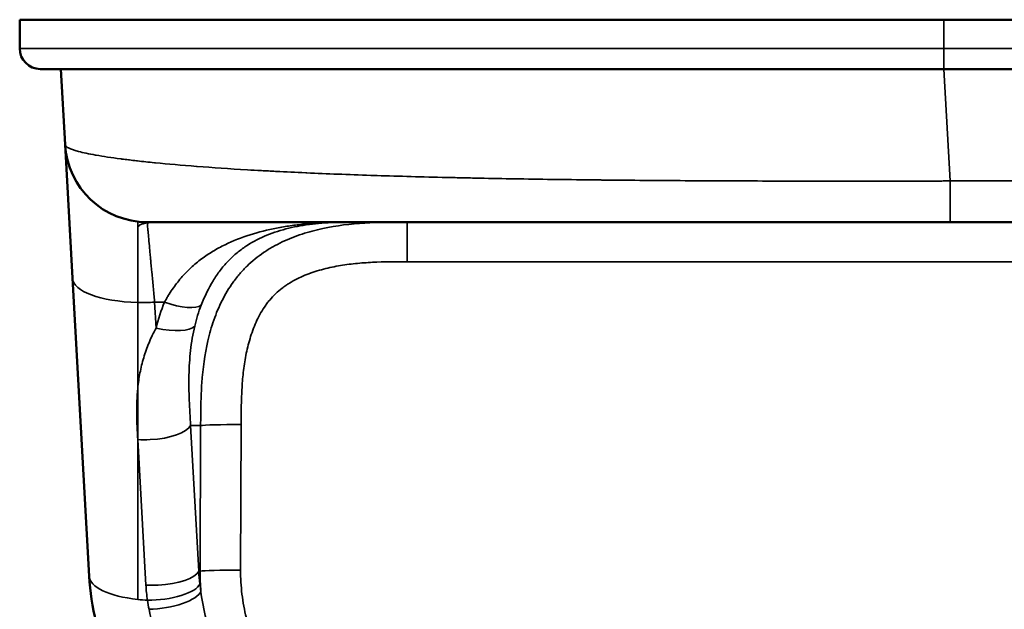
# Model space of a CAD drawing. Header units: millimetres. Extents: x -1904 to -581, y -1544 to 806.
# Tile 29 of 33: x -1904 to -1664, y 662 to 806. Entities that reach past the tile are written whole.
import ezdxf

# ---------------------------------------------------------------- set-up
doc = ezdxf.new("R2010")
doc.units = ezdxf.units.MM
doc.layers.add('Visible (ANSI)', color=7, linetype='Continuous', lineweight=50)
doc.layers.add('Visible Narrow (ANSI)', color=7, linetype='Continuous', lineweight=35)

msp = doc.modelspace()

# ---------------------------------------------------------------- linework, layer by layer
at = {"layer": 'Visible (ANSI)'}
for p, q in [((-1903.626, 805.8), (-1903.626, 798.8)), ((-1903.626, 805.8), (-1678.877, 805.8)), ((-1678.877, 805.8), (-1628.375, 805.8)), ((-1678.877, 793.8), (-1898.626, 793.8)), ((-1892.599, 775.448), (-1893.626, 793.8)), ((-1628.375, 793.8), (-1678.877, 793.8)), ((-1890.781, 742.958), (-1892.599, 775.448)), ((-1677.353, 756.565), (-1872.63, 756.565)), ((-1629.898, 756.565), (-1677.353, 756.565)), ((-1886.724, 670.448), (-1890.781, 742.958))]:
    msp.add_line(p, q, dxfattribs=at)
for centre, radius, start in [((-1898.626, 798.8), 5, 180), ((-1872.63, 776.565), 20, 183.20242)]:
    msp.add_arc(centre, radius, start, 270, dxfattribs=at)
msp.add_open_spline([(-1826.818, 613.8), (-1830.605, 613.8), (-1834.392, 614.16), (-1841.831, 615.586), (-1845.483, 616.652), (-1852.521, 619.452), (-1855.907, 621.187), (-1862.291, 625.262), (-1865.29, 627.603), (-1870.794, 632.807), (-1873.298, 635.67), (-1877.724, 641.817), (-1879.645, 645.101), (-1882.834, 651.971), (-1884.103, 655.558), (-1885.942, 662.906), (-1886.512, 666.667), (-1886.724, 670.448)], degree=3, knots=[0, 0, 0, 0, 0.1893629, 0.1893629, 0.3787259, 0.3787259, 0.5680888, 0.5680888, 0.7574518, 0.7574518, 0.9468147, 0.9468147, 1.1361777, 1.1361777, 1.3255406, 1.3255406, 1.5149036, 1.5149036, 1.5149036, 1.5149036], dxfattribs=at)
at = {"layer": 'Visible Narrow (ANSI)'}
for p, q in [((-1678.877, 805.8), (-1678.877, 798.8)), ((-1903.626, 798.8), (-1678.877, 798.8)), ((-1678.877, 798.8), (-1628.375, 798.8)), ((-1678.877, 793.8), (-1678.877, 798.8)), ((-1678.877, 793.8), (-1677.353, 766.565)), ((-1823.003, 768.102), (-1823.003, 768.102)), ((-1677.353, 766.565), (-1677.353, 756.565)), ((-1677.353, 766.565), (-1629.898, 766.565)), ((-1872.63, 756.565), (-1872.61, 756.345)), ((-1835.34, 755.971), (-1835.34, 755.971)), ((-1809.403, 746.914), (-1809.403, 756.565)), ((-1497.849, 746.914), (-1809.403, 746.914)), ((-1874.917, 737.019), (-1874.917, 716.097)), ((-1870.812, 737.071), (-1870.46, 730.775)), ((-1868.413, 737.071), (-1870.812, 737.071)), ((-1874.917, 703.666), (-1874.917, 716.097)), ((-1862.082, 707.056), (-1860.101, 671.657)), ((-1859.622, 707.056), (-1862.082, 707.056)), ((-1859.757, 671.654), (-1859.622, 707.056)), ((-1849.774, 707.307), (-1849.909, 671.905)), ((-1874.917, 703.666), (-1874.917, 664.772)), ((-1872.937, 668.267), (-1874.917, 703.666)), ((-1859.757, 671.654), (-1860.101, 671.657))]:
    msp.add_line(p, q, dxfattribs=at)
for centre, major_axis, ratio, start_param, end_param in [((-1870.812, 744.075), (-19.969, -1.117), 0.3497274, 0, 1.3442275), ((-1870.812, 744.075), (-19.969, -1.117), 0.3497274, 1.3442275, 1.5512312), ((-1779.508, 652.505), (77.793, -99.72), 0.5079528, 3.426915, 3.5172359), ((-1868.413, 740.573), (9.27, -3.752), 0.3274656, 4.8441574, 6.1156541), ((-1870.46, 734.277), (9.694, -2.456), 0.3407453, 4.7984992, 6.1060545), ((-1871.929, 707.154), (9.984, 0.559), 0.3497274, 4.6928239, 6.0967543), ((-1849.774, 706.958), (-10, 0.038), 0.0348992, 4.7125223, 6.1085449), ((-1871.929, 707.154), (9.984, 0.559), 0.3497274, 4.3889845, 4.6928239), ((-1866.755, 671.566), (-19.969, -1.117), 0.3497274, 0, 1.1302503), ((-1869.949, 671.756), (9.984, 0.559), 0.3497274, 4.6928239, 6.0967543), ((-1797.271, 673.919), (-58.089, -24.438), 0.9423336, 5.9010792, 5.983348), ((-1849.909, 671.556), (-10, 0.038), 0.0348992, 4.7125223, 6.1085449), ((-1869.949, 671.756), (9.984, 0.559), 0.3497274, 4.3889844, 4.6928239), ((-1869.648, 668.072), (9.942, 1.072), 0.3345267, 4.3813446, 6.0978649), ((-1869.389, 665.989), (9.903, 1.391), 0.3381595, 4.3794797, 6.0976075), ((-1866.755, 671.566), (19.969, 1.117), 0.3497274, 4.2718429, 4.3989877)]:
    msp.add_ellipse(centre, major_axis=major_axis, ratio=ratio, start_param=start_param, end_param=end_param, dxfattribs=at)
for points, knots in [([(-1892.599, 775.448), (-1892.599, 775.443), (-1892.598, 775.439), (-1892.598, 775.435), (-1892.592, 775.371), (-1892.573, 775.307), (-1892.538, 775.243), (-1892.501, 775.174), (-1892.448, 775.105), (-1892.378, 775.035), (-1892.243, 774.901), (-1892.045, 774.765), (-1891.783, 774.627), (-1891.774, 774.622), (-1891.765, 774.618), (-1891.756, 774.613), (-1891.219, 774.336), (-1890.423, 774.053), (-1889.351, 773.765), (-1889.32, 773.757), (-1889.29, 773.749), (-1889.26, 773.74), (-1888.177, 773.453), (-1886.82, 773.161), (-1885.165, 772.865), (-1885.11, 772.856), (-1885.055, 772.846), (-1885, 772.836), (-1883.324, 772.54), (-1881.35, 772.239), (-1879.045, 771.938), (-1878.971, 771.928), (-1878.897, 771.919), (-1878.822, 771.909), (-1878.294, 771.84), (-1877.749, 771.772), (-1877.187, 771.703), (-1877.11, 771.694), (-1877.032, 771.685), (-1876.954, 771.675), (-1876.384, 771.606), (-1875.797, 771.537), (-1875.196, 771.469), (-1875.117, 771.46), (-1875.039, 771.451), (-1874.96, 771.442), (-1873.659, 771.295), (-1872.285, 771.15), (-1870.839, 771.006), (-1870.763, 770.998), (-1870.687, 770.991), (-1870.61, 770.983), (-1867.592, 770.685), (-1864.259, 770.393), (-1860.601, 770.112), (-1860.55, 770.108), (-1860.498, 770.104), (-1860.447, 770.1), (-1856.728, 769.815), (-1852.674, 769.541), (-1848.265, 769.281), (-1848.262, 769.281), (-1848.259, 769.281), (-1848.256, 769.28), (-1847.157, 769.216), (-1846.036, 769.151), (-1844.892, 769.088), (-1844.871, 769.087), (-1844.849, 769.086), (-1844.828, 769.085), (-1843.702, 769.023), (-1842.552, 768.961), (-1841.389, 768.901), (-1841.348, 768.899), (-1841.308, 768.897), (-1841.267, 768.895), (-1838.935, 768.775), (-1836.537, 768.66), (-1834.076, 768.55), (-1833.994, 768.546), (-1833.911, 768.543), (-1833.828, 768.539), (-1828.894, 768.319), (-1823.705, 768.119), (-1818.266, 767.937), (-1818.092, 767.932), (-1817.918, 767.926), (-1817.743, 767.92), (-1812.371, 767.743), (-1806.756, 767.585), (-1800.899, 767.445), (-1800.634, 767.438), (-1800.369, 767.432), (-1800.103, 767.426), (-1798.851, 767.396), (-1797.588, 767.367), (-1796.314, 767.339), (-1796.028, 767.333), (-1795.742, 767.327), (-1795.455, 767.321), (-1794.192, 767.294), (-1792.916, 767.267), (-1791.633, 767.241), (-1791.327, 767.235), (-1791.02, 767.229), (-1790.714, 767.223), (-1787.862, 767.167), (-1784.981, 767.116), (-1782.072, 767.068), (-1781.736, 767.062), (-1781.401, 767.057), (-1781.065, 767.051), (-1774.941, 766.953), (-1768.692, 766.871), (-1762.325, 766.804), (-1761.958, 766.8), (-1761.592, 766.796), (-1761.224, 766.793), (-1754.861, 766.727), (-1748.38, 766.676), (-1741.786, 766.637), (-1741.429, 766.635), (-1741.071, 766.632), (-1740.713, 766.63), (-1739.324, 766.622), (-1737.931, 766.615), (-1736.532, 766.608), (-1736.183, 766.606), (-1735.835, 766.605), (-1735.486, 766.603), (-1734.072, 766.596), (-1732.654, 766.59), (-1731.235, 766.584), (-1730.899, 766.583), (-1730.563, 766.581), (-1730.228, 766.58), (-1727.022, 766.568), (-1723.805, 766.558), (-1720.58, 766.55), (-1720.284, 766.549), (-1719.989, 766.549), (-1719.693, 766.548), (-1712.859, 766.533), (-1705.984, 766.528), (-1699.069, 766.531), (-1698.9, 766.531), (-1698.731, 766.531), (-1698.562, 766.531), (-1695.123, 766.533), (-1691.673, 766.536), (-1688.222, 766.542), (-1686.411, 766.545), (-1684.6, 766.548), (-1682.789, 766.552), (-1681.883, 766.554), (-1680.977, 766.556), (-1680.071, 766.558), (-1679.618, 766.559), (-1679.165, 766.56), (-1678.712, 766.561), (-1678.486, 766.562), (-1678.259, 766.563), (-1678.033, 766.563), (-1677.919, 766.563), (-1677.806, 766.564), (-1677.693, 766.564), (-1677.579, 766.564), (-1677.464, 766.565), (-1677.353, 766.565)], [-0.00000006, -0.00000006, -0.00000006, -0.00000006, 0.00033388, 0.00033388, 0.00033388, 0.00534291, 0.00534291, 0.00534291, 0.01068588, 0.01068588, 0.01068588, 0.02101732, 0.02101732, 0.02101732, 0.02137181, 0.02137181, 0.02137181, 0.0421605, 0.0421605, 0.0421605, 0.04274368, 0.04274368, 0.04274368, 0.06343009, 0.06343009, 0.06343009, 0.06411555, 0.06411555, 0.06411555, 0.08482046, 0.08482046, 0.08482046, 0.08548742, 0.08548742, 0.08548742, 0.09018553, 0.09018553, 0.09018553, 0.09083039, 0.09083039, 0.09083039, 0.09555761, 0.09555761, 0.09555761, 0.09617336, 0.09617336, 0.09617336, 0.10632471, 0.10632471, 0.10632471, 0.10685929, 0.10685929, 0.10685929, 0.12793565, 0.12793565, 0.12793565, 0.12823116, 0.12823116, 0.12823116, 0.14960303, 0.14960303, 0.14960303, 0.14961769, 0.14961769, 0.14961769, 0.154946, 0.154946, 0.154946, 0.15504453, 0.15504453, 0.15504453, 0.16028897, 0.16028897, 0.16028897, 0.16047253, 0.16047253, 0.16047253, 0.1709749, 0.1709749, 0.1709749, 0.17132826, 0.17132826, 0.17132826, 0.19234677, 0.19234677, 0.19234677, 0.19301964, 0.19301964, 0.19301964, 0.21371864, 0.21371864, 0.21371864, 0.21465444, 0.21465444, 0.21465444, 0.21906161, 0.21906161, 0.21906161, 0.22005116, 0.22005116, 0.22005116, 0.22440458, 0.22440458, 0.22440458, 0.22544206, 0.22544206, 0.22544206, 0.23509051, 0.23509051, 0.23509051, 0.23620237, 0.23620237, 0.23620237, 0.25646238, 0.25646238, 0.25646238, 0.25762817, 0.25762817, 0.25762817, 0.27783425, 0.27783425, 0.27783425, 0.2789289, 0.2789289, 0.2789289, 0.28317722, 0.28317722, 0.28317722, 0.28423515, 0.28423515, 0.28423515, 0.28852019, 0.28852019, 0.28852019, 0.28953299, 0.28953299, 0.28953299, 0.29920612, 0.29920612, 0.29920612, 0.30009288, 0.30009288, 0.30009288, 0.32057799, 0.32057799, 0.32057799, 0.32107832, 0.32107832, 0.32107832, 0.33126393, 0.33126393, 0.33126393, 0.3366069, 0.3366069, 0.3366069, 0.33927838, 0.33927838, 0.33927838, 0.34061412, 0.34061412, 0.34061412, 0.34128199, 0.34128199, 0.34128199, 0.34161593, 0.34161593, 0.34161593, 0.34194986, 0.34194986, 0.34194986, 0.34194986]), ([(-1874.917, 756.696), (-1874.917, 756.696), (-1874.917, 756.468), (-1874.917, 755.754), (-1874.917, 755.413), (-1874.917, 755)], [-4.1199152, -4.1199152, -4.1199152, -4.1199152, -3.3893034, -3.3893034, -2.9594918, -2.9594918, -2.9594918, -2.9594918]), ([(-1874.917, 755), (-1874.917, 755.115), (-1874.901, 755.221), (-1874.868, 755.319), (-1874.845, 755.388), (-1874.814, 755.454), (-1874.775, 755.515), (-1874.727, 755.589), (-1874.667, 755.658), (-1874.594, 755.721), (-1874.522, 755.785), (-1874.436, 755.843), (-1874.338, 755.896), (-1874.142, 756.002), (-1873.9, 756.087), (-1873.612, 756.159), (-1873.51, 756.184), (-1873.401, 756.208), (-1873.287, 756.231), (-1873.08, 756.272), (-1872.854, 756.31), (-1872.61, 756.345)], [0, 0, 0, 0, 0.0010314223, 0.0010314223, 0.0010314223, 0.0017603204, 0.0017603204, 0.0017603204, 0.0026404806, 0.0026404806, 0.0026404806, 0.0035206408, 0.0035206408, 0.0035206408, 0.0052809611, 0.0052809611, 0.0052809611, 0.0059067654, 0.0059067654, 0.0059067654, 0.0070412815, 0.0070412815, 0.0070412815, 0.0070412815]), ([(-1874.917, 751.326), (-1874.917, 751.6), (-1874.917, 751.865), (-1874.917, 752.122), (-1874.917, 752.416), (-1874.917, 752.698), (-1874.917, 752.966), (-1874.917, 753.198), (-1874.917, 753.419), (-1874.917, 753.63), (-1874.917, 753.663), (-1874.917, 753.695), (-1874.917, 753.727), (-1874.917, 754.024), (-1874.917, 754.3), (-1874.917, 754.555), (-1874.917, 754.711), (-1874.917, 754.86), (-1874.917, 755)], [0.0184439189, 0.0184439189, 0.0184439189, 0.0184439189, 0.0198941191, 0.0198941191, 0.0198941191, 0.0215519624, 0.0215519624, 0.0215519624, 0.0229892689, 0.0229892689, 0.0229892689, 0.0232098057, 0.0232098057, 0.0232098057, 0.0252667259, 0.0252667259, 0.0252667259, 0.0265254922, 0.0265254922, 0.0265254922, 0.0265254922]), ([(-1864.917, 756.565), (-1865.656, 756.565), (-1866.38, 756.565), (-1867.092, 756.564), (-1867.447, 756.563), (-1867.8, 756.562), (-1868.149, 756.56), (-1868.497, 756.558), (-1868.838, 756.555), (-1869.168, 756.55), (-1869.828, 756.54), (-1870.45, 756.523), (-1871.032, 756.492), (-1871.323, 756.476), (-1871.602, 756.456), (-1871.865, 756.432), (-1872.128, 756.408), (-1872.376, 756.38), (-1872.61, 756.345)], [0, 0, 0, 0, 0.0021837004, 0.0021837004, 0.0021837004, 0.0032755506, 0.0032755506, 0.0032755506, 0.0043674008, 0.0043674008, 0.0043674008, 0.0065511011, 0.0065511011, 0.0065511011, 0.0076429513, 0.0076429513, 0.0076429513, 0.0087348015, 0.0087348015, 0.0087348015, 0.0087348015]), ([(-1872.61, 756.345), (-1872.595, 756.188), (-1872.572, 755.947), (-1872.542, 755.622), (-1872.541, 755.607), (-1872.539, 755.592), (-1872.538, 755.576), (-1872.523, 755.417), (-1872.506, 755.238), (-1872.488, 755.039), (-1872.486, 755.021), (-1872.484, 755.003), (-1872.483, 754.985), (-1872.474, 754.892), (-1872.465, 754.795), (-1872.456, 754.695), (-1872.444, 754.575), (-1872.433, 754.449), (-1872.421, 754.319), (-1872.419, 754.299), (-1872.417, 754.279), (-1872.415, 754.258), (-1872.367, 753.749), (-1872.313, 753.164), (-1872.251, 752.503), (-1872.249, 752.481), (-1872.247, 752.459), (-1872.245, 752.437), (-1872.183, 751.767), (-1872.113, 751.021), (-1872.037, 750.196), (-1872.035, 750.175), (-1872.033, 750.154), (-1872.031, 750.132), (-1872.013, 749.939), (-1871.994, 749.742), (-1871.976, 749.542), (-1871.955, 749.321), (-1871.934, 749.095), (-1871.913, 748.865), (-1871.911, 748.846), (-1871.909, 748.826), (-1871.907, 748.807), (-1871.866, 748.366), (-1871.824, 747.91), (-1871.78, 747.44), (-1871.778, 747.423), (-1871.777, 747.405), (-1871.775, 747.388), (-1871.685, 746.422), (-1871.59, 745.397), (-1871.488, 744.311), (-1871.487, 744.3), (-1871.486, 744.288), (-1871.485, 744.277), (-1871.435, 743.735), (-1871.383, 743.179), (-1871.33, 742.608), (-1871.275, 742.024), (-1871.22, 741.429), (-1871.163, 740.824), (-1871.163, 740.818), (-1871.162, 740.813), (-1871.161, 740.807), (-1871.105, 740.205), (-1871.048, 739.593), (-1870.99, 738.97), (-1870.939, 738.426), (-1870.887, 737.873), (-1870.835, 737.312), (-1870.827, 737.232), (-1870.82, 737.15), (-1870.812, 737.071)], [0.003595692, 0.003595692, 0.003595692, 0.003595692, 0.007495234, 0.007495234, 0.007495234, 0.007674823, 0.007674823, 0.007674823, 0.009545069, 0.009545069, 0.009545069, 0.009714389, 0.009714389, 0.009714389, 0.010570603, 0.010570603, 0.010570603, 0.011596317, 0.011596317, 0.011596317, 0.011753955, 0.011753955, 0.011753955, 0.015702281, 0.015702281, 0.015702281, 0.015833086, 0.015833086, 0.015833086, 0.01981098, 0.01981098, 0.01981098, 0.019912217, 0.019912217, 0.019912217, 0.020838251, 0.020838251, 0.020838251, 0.02186562, 0.02186562, 0.02186562, 0.021951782, 0.021951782, 0.021951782, 0.023920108, 0.023920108, 0.023920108, 0.023991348, 0.023991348, 0.023991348, 0.028027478, 0.028027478, 0.028027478, 0.028070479, 0.028070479, 0.028070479, 0.030079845, 0.030079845, 0.030079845, 0.032130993, 0.032130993, 0.032130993, 0.03214961, 0.03214961, 0.03214961, 0.034189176, 0.034189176, 0.034189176, 0.035973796, 0.035973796, 0.035973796, 0.036228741, 0.036228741, 0.036228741, 0.036228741]), ([(-1868.413, 737.071), (-1868.377, 737.139), (-1868.339, 737.208), (-1868.264, 737.344), (-1868.152, 737.547), (-1867.886, 738.017), (-1867.652, 738.411), (-1867.177, 739.189), (-1866.851, 739.694), (-1865.839, 741.167), (-1865.124, 742.095), (-1863.988, 743.412), (-1863.599, 743.839), (-1862.8, 744.668), (-1862.389, 745.071), (-1861.134, 746.237), (-1860.268, 746.955), (-1858.482, 748.291), (-1857.561, 748.908), (-1856.141, 749.766), (-1855.662, 750.041), (-1854.69, 750.57), (-1854.196, 750.825), (-1851.714, 752.039), (-1849.671, 752.835), (-1845.486, 754.159), (-1843.343, 754.688), (-1840.053, 755.32), (-1838.943, 755.503), (-1836.696, 755.821), (-1835.56, 755.955), (-1833.27, 756.177), (-1832.114, 756.266), (-1829.774, 756.405), (-1828.589, 756.456), (-1826.183, 756.525), (-1824.964, 756.545), (-1823.096, 756.56), (-1822.468, 756.562), (-1821.514, 756.564), (-1821.195, 756.565), (-1820.712, 756.565), (-1820.551, 756.565), (-1820.308, 756.565), (-1820.227, 756.565), (-1820.064, 756.565), (-1819.984, 756.565), (-1819.903, 756.565)], [-0.00000006, -0.00000006, -0.00000006, -0.00000006, 0.000242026, 0.000242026, 0.000484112, 0.000968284, 0.001936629, 0.001936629, 0.003873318, 0.003873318, 0.007746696, 0.007746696, 0.009683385, 0.009683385, 0.011620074, 0.011620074, 0.015493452, 0.015493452, 0.01936683, 0.01936683, 0.021303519, 0.021303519, 0.023240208, 0.023240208, 0.030986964, 0.030986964, 0.03873372, 0.03873372, 0.042607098, 0.042607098, 0.046480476, 0.046480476, 0.050353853, 0.050353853, 0.054227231, 0.054227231, 0.058100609, 0.058100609, 0.060037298, 0.060037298, 0.061005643, 0.061005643, 0.061489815, 0.061489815, 0.061731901, 0.061731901, 0.061973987, 0.061973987, 0.061973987, 0.061973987]), ([(-1859.622, 707.056), (-1859.615, 708.792), (-1859.607, 710.529), (-1859.529, 714), (-1859.458, 715.737), (-1859.091, 720.92), (-1858.64, 724.341), (-1857.663, 728.545), (-1857.447, 729.383), (-1856.969, 731.049), (-1856.706, 731.88), (-1855.844, 734.349), (-1855.176, 735.947), (-1853.623, 739.029), (-1852.738, 740.514), (-1851.468, 742.284), (-1851.205, 742.635), (-1850.666, 743.321), (-1850.39, 743.657), (-1849.543, 744.643), (-1848.951, 745.273), (-1847.099, 747.077), (-1845.758, 748.166), (-1843.955, 749.392), (-1843.588, 749.631), (-1842.848, 750.091), (-1842.475, 750.313), (-1841.344, 750.956), (-1840.576, 751.354), (-1838.234, 752.466), (-1836.624, 753.099), (-1834.145, 753.911), (-1833.307, 754.159), (-1831.629, 754.608), (-1830.788, 754.81), (-1826.571, 755.719), (-1823.163, 756.126), (-1818.02, 756.447), (-1816.3, 756.505), (-1812.855, 756.564), (-1811.129, 756.565), (-1809.403, 756.565)], [0, 0, 0, 0, 0.005211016, 0.005211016, 0.010422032, 0.010422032, 0.020844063, 0.020844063, 0.023449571, 0.023449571, 0.026055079, 0.026055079, 0.031266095, 0.031266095, 0.03647711, 0.03647711, 0.037779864, 0.037779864, 0.039082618, 0.039082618, 0.041688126, 0.041688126, 0.046899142, 0.046899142, 0.048201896, 0.048201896, 0.04950465, 0.04950465, 0.052110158, 0.052110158, 0.057321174, 0.057321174, 0.059926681, 0.059926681, 0.062532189, 0.062532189, 0.072954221, 0.072954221, 0.078165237, 0.078165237, 0.083376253, 0.083376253, 0.083376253, 0.083376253]), ([(-1819.903, 756.565), (-1819.982, 756.565), (-1820.062, 756.565), (-1820.22, 756.565), (-1820.299, 756.565), (-1820.535, 756.565), (-1820.691, 756.565), (-1821.158, 756.564), (-1821.466, 756.564), (-1822.381, 756.562), (-1822.977, 756.558), (-1824.736, 756.54), (-1825.862, 756.517), (-1828.055, 756.433), (-1829.118, 756.373), (-1831.19, 756.209), (-1832.199, 756.106), (-1834.179, 755.849), (-1835.149, 755.695), (-1837.056, 755.333), (-1837.989, 755.125), (-1840.721, 754.417), (-1842.46, 753.831), (-1845.78, 752.395), (-1847.36, 751.545), (-1849.234, 750.272), (-1849.604, 750.007), (-1850.327, 749.458), (-1850.682, 749.173), (-1851.727, 748.289), (-1852.395, 747.657), (-1853.682, 746.298), (-1854.299, 745.571), (-1855.192, 744.393), (-1855.483, 743.987), (-1856.048, 743.153), (-1856.324, 742.725), (-1857.663, 740.519), (-1858.621, 738.56), (-1859.478, 736.368)], [-0.000128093, -0.000128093, -0.000128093, -0.000128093, 0.000110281, 0.000110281, 0.000348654, 0.000348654, 0.000825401, 0.000825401, 0.001778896, 0.001778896, 0.003685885, 0.003685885, 0.007499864, 0.007499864, 0.011313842, 0.011313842, 0.015127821, 0.015127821, 0.018941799, 0.018941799, 0.022755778, 0.022755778, 0.030383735, 0.030383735, 0.038011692, 0.038011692, 0.039918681, 0.039918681, 0.041825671, 0.041825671, 0.045639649, 0.045639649, 0.049453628, 0.049453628, 0.051360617, 0.051360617, 0.053267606, 0.053267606, 0.060895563, 0.060895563, 0.060895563, 0.060895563]), ([(-1874.917, 749.944), (-1874.917, 750.187), (-1874.917, 750.424), (-1874.917, 750.654), (-1874.917, 750.884), (-1874.917, 751.108), (-1874.917, 751.326)], [0.0161334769, 0.0161334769, 0.0161334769, 0.0161334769, 0.0172910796, 0.0172910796, 0.0172910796, 0.0184439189, 0.0184439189, 0.0184439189, 0.0184439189]), ([(-1874.917, 742.211), (-1874.917, 742.45), (-1874.917, 742.686), (-1874.917, 742.92), (-1874.917, 743.01), (-1874.917, 743.098), (-1874.917, 743.187), (-1874.917, 743.823), (-1874.917, 744.444), (-1874.917, 745.051), (-1874.917, 745.234), (-1874.917, 745.416), (-1874.917, 745.597), (-1874.917, 746.458), (-1874.917, 747.275), (-1874.917, 748.046), (-1874.917, 748.175), (-1874.917, 748.303), (-1874.917, 748.43), (-1874.917, 748.956), (-1874.917, 749.46), (-1874.917, 749.944)], [0.005790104, 0.005790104, 0.005790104, 0.005790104, 0.006631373, 0.006631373, 0.006631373, 0.006951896, 0.006951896, 0.006951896, 0.009252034, 0.009252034, 0.009252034, 0.00994706, 0.00994706, 0.00994706, 0.013262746, 0.013262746, 0.013262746, 0.013819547, 0.013819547, 0.013819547, 0.016133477, 0.016133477, 0.016133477, 0.016133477]), ([(-1809.403, 746.914), (-1812.207, 746.914), (-1815.011, 746.911), (-1817.802, 746.78), (-1819.197, 746.715), (-1820.59, 746.617), (-1821.978, 746.476), (-1823.366, 746.334), (-1824.75, 746.149), (-1826.128, 745.906), (-1827.506, 745.662), (-1828.878, 745.362), (-1830.243, 744.985), (-1830.926, 744.797), (-1831.606, 744.59), (-1832.276, 744.363), (-1832.946, 744.136), (-1833.607, 743.89), (-1834.258, 743.621), (-1835.56, 743.083), (-1836.822, 742.457), (-1838.031, 741.71), (-1838.333, 741.523), (-1838.632, 741.328), (-1838.925, 741.127), (-1839.217, 740.926), (-1839.504, 740.718), (-1839.784, 740.503), (-1840.344, 740.074), (-1840.879, 739.617), (-1841.387, 739.132), (-1841.896, 738.647), (-1842.377, 738.132), (-1842.832, 737.59), (-1843.06, 737.318), (-1843.281, 737.039), (-1843.495, 736.754), (-1843.709, 736.469), (-1843.915, 736.18), (-1844.113, 735.887), (-1844.905, 734.715), (-1845.573, 733.479), (-1846.15, 732.196), (-1846.438, 731.554), (-1846.704, 730.9), (-1846.948, 730.236), (-1847.193, 729.572), (-1847.417, 728.897), (-1847.62, 728.221), (-1848.026, 726.868), (-1848.353, 725.503), (-1848.62, 724.127), (-1848.887, 722.751), (-1849.092, 721.365), (-1849.251, 719.971), (-1849.409, 718.577), (-1849.52, 717.175), (-1849.596, 715.768), (-1849.673, 714.36), (-1849.715, 712.949), (-1849.739, 711.538), (-1849.763, 710.128), (-1849.769, 708.718), (-1849.774, 707.307)], [0, 0, 0, 0, 0.008371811, 0.008371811, 0.008371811, 0.012557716, 0.012557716, 0.012557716, 0.016743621, 0.016743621, 0.016743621, 0.020929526, 0.020929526, 0.020929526, 0.023022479, 0.023022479, 0.023022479, 0.025115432, 0.025115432, 0.025115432, 0.029301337, 0.029301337, 0.029301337, 0.030347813, 0.030347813, 0.030347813, 0.03139429, 0.03139429, 0.03139429, 0.033487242, 0.033487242, 0.033487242, 0.035580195, 0.035580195, 0.035580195, 0.036626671, 0.036626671, 0.036626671, 0.037673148, 0.037673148, 0.037673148, 0.041859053, 0.041859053, 0.041859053, 0.043952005, 0.043952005, 0.043952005, 0.046044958, 0.046044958, 0.046044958, 0.050230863, 0.050230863, 0.050230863, 0.054416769, 0.054416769, 0.054416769, 0.058602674, 0.058602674, 0.058602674, 0.062788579, 0.062788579, 0.062788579, 0.066974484, 0.066974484, 0.066974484, 0.066974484]), ([(-1874.917, 737.019), (-1874.917, 738.478), (-1874.917, 739.873), (-1874.917, 741.212), (-1874.917, 741.549), (-1874.917, 741.882), (-1874.917, 742.211)], [0, 0, 0, 0, 0.0046283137, 0.0046283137, 0.0046283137, 0.0057901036, 0.0057901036, 0.0057901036, 0.0057901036]), ([(-1874.917, 716.097), (-1874.79, 717.368), (-1874.612, 718.626), (-1874.136, 721.119), (-1873.839, 722.354), (-1873.293, 724.193), (-1873.094, 724.804), (-1872.662, 726.022), (-1872.427, 726.628), (-1871.675, 728.43), (-1871.104, 729.61), (-1870.46, 730.775)], [0.013374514, 0.013374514, 0.013374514, 0.013374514, 0.017553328, 0.017553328, 0.021732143, 0.021732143, 0.02382155, 0.02382155, 0.025910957, 0.025910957, 0.030089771, 0.030089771, 0.030089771, 0.030089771]), ([(-1861.065, 731.277), (-1861.305, 730.283), (-1861.504, 729.294), (-1861.671, 728.304), (-1861.838, 727.314), (-1861.974, 726.324), (-1862.083, 725.331), (-1862.302, 723.345), (-1862.417, 721.349), (-1862.459, 719.334), (-1862.501, 717.319), (-1862.469, 715.283), (-1862.393, 713.235), (-1862.317, 711.188), (-1862.198, 709.128), (-1862.082, 707.056)], [0, 0, 0, 0, 0.003305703, 0.003305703, 0.003305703, 0.006611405, 0.006611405, 0.006611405, 0.013222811, 0.013222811, 0.013222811, 0.019834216, 0.019834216, 0.019834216, 0.026445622, 0.026445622, 0.026445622, 0.026445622]), ([(-1874.917, 703.666), (-1875.034, 705.747), (-1875.146, 707.828), (-1875.167, 709.901), (-1875.167, 709.906), (-1875.167, 709.91), (-1875.167, 709.915), (-1875.178, 710.954), (-1875.166, 711.992), (-1875.127, 713.024), (-1875.087, 714.056), (-1875.019, 715.081), (-1874.917, 716.097)], [0, 0, 0, 0, 0.006672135, 0.006672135, 0.006672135, 0.006687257, 0.006687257, 0.006687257, 0.010030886, 0.010030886, 0.010030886, 0.01337442, 0.01337442, 0.01337442, 0.01337442]), ([(-1849.909, 671.905), (-1849.917, 669.93), (-1849.802, 667.976), (-1849.567, 666.042), (-1849.332, 664.108), (-1848.98, 662.193), (-1848.507, 660.299), (-1848.271, 659.351), (-1848.004, 658.409), (-1847.707, 657.472), (-1847.559, 657.003), (-1847.402, 656.535), (-1847.238, 656.07), (-1847.074, 655.605), (-1846.904, 655.143), (-1846.726, 654.686), (-1846.017, 652.855), (-1845.198, 651.083), (-1844.273, 649.371), (-1843.811, 648.515), (-1843.321, 647.673), (-1842.806, 646.846), (-1842.29, 646.019), (-1841.747, 645.207), (-1841.177, 644.41), (-1840.892, 644.011), (-1840.6, 643.617), (-1840.301, 643.226), (-1840.002, 642.835), (-1839.695, 642.447), (-1839.383, 642.065), (-1838.76, 641.302), (-1838.114, 640.562), (-1837.449, 639.846), (-1836.117, 638.413), (-1834.703, 637.074), (-1833.206, 635.829), (-1832.457, 635.206), (-1831.688, 634.607), (-1830.898, 634.031), (-1830.108, 633.455), (-1829.296, 632.903), (-1828.463, 632.376), (-1828.047, 632.112), (-1827.624, 631.855), (-1827.2, 631.605), (-1826.775, 631.355), (-1826.348, 631.113), (-1825.917, 630.879), (-1825.056, 630.41), (-1824.183, 629.971), (-1823.298, 629.561), (-1822.855, 629.357), (-1822.41, 629.159), (-1821.962, 628.969), (-1821.513, 628.779), (-1821.062, 628.597), (-1820.608, 628.422), (-1819.699, 628.072), (-1818.779, 627.751), (-1817.846, 627.461), (-1816.914, 627.171), (-1815.97, 626.911), (-1815.013, 626.681), (-1814.774, 626.624), (-1814.534, 626.568), (-1814.293, 626.515), (-1814.053, 626.461), (-1813.811, 626.41), (-1813.569, 626.36), (-1813.085, 626.261), (-1812.601, 626.171), (-1812.116, 626.088), (-1810.178, 625.759), (-1808.237, 625.562), (-1806.292, 625.492), (-1805.805, 625.475), (-1805.319, 625.466), (-1804.832, 625.465), (-1804.801, 625.465), (-1804.771, 625.465), (-1804.741, 625.465), (-1804.725, 625.465), (-1804.71, 625.465), (-1804.695, 625.465), (-1804.68, 625.465), (-1804.664, 625.465), (-1804.649, 625.465), (-1804.588, 625.465), (-1804.528, 625.465), (-1804.467, 625.465), (-1804.345, 625.465), (-1804.223, 625.465), (-1804.102, 625.465), (-1803.858, 625.465), (-1803.615, 625.465), (-1803.371, 625.465), (-1703.085, 625.465), (-1602.799, 625.465), (-1502.513, 625.465)], [0, 0, 0, 0, 0.0058429, 0.0058429, 0.0058429, 0.0116858, 0.0116858, 0.0116858, 0.01460725, 0.01460725, 0.01460725, 0.01606798, 0.01606798, 0.01606798, 0.01752871, 0.01752871, 0.01752871, 0.02337161, 0.02337161, 0.02337161, 0.02629306, 0.02629306, 0.02629306, 0.02921451, 0.02921451, 0.02921451, 0.03067523, 0.03067523, 0.03067523, 0.03213596, 0.03213596, 0.03213596, 0.03505741, 0.03505741, 0.03505741, 0.04090031, 0.04090031, 0.04090031, 0.04382176, 0.04382176, 0.04382176, 0.04674321, 0.04674321, 0.04674321, 0.04820394, 0.04820394, 0.04820394, 0.04966466, 0.04966466, 0.04966466, 0.05258612, 0.05258612, 0.05258612, 0.05404684, 0.05404684, 0.05404684, 0.05550757, 0.05550757, 0.05550757, 0.05842902, 0.05842902, 0.05842902, 0.06135047, 0.06135047, 0.06135047, 0.06208083, 0.06208083, 0.06208083, 0.06281119, 0.06281119, 0.06281119, 0.06427192, 0.06427192, 0.06427192, 0.07011482, 0.07011482, 0.07011482, 0.07157555, 0.07157555, 0.07157555, 0.07166684, 0.07166684, 0.07166684, 0.07171249, 0.07171249, 0.07171249, 0.07175814, 0.07175814, 0.07175814, 0.07194073, 0.07194073, 0.07194073, 0.07230591, 0.07230591, 0.07230591, 0.07303627, 0.07303627, 0.07303627, 0.37394571, 0.37394571, 0.37394571, 0.37394571]), ([(-1859.569, 666.739), (-1859.304, 664.457), (-1858.873, 662.22), (-1857.692, 657.832), (-1856.94, 655.681), (-1855.795, 653.049), (-1855.555, 652.524), (-1855.057, 651.486), (-1854.799, 650.973), (-1853.999, 649.452), (-1853.43, 648.46), (-1851.616, 645.554), (-1850.267, 643.707), (-1848.4, 641.514), (-1848.018, 641.081), (-1847.235, 640.228), (-1846.834, 639.807), (-1845.612, 638.573), (-1844.77, 637.785), (-1842.164, 635.522), (-1840.319, 634.148), (-1837.384, 632.298), (-1836.377, 631.718), (-1834.306, 630.629), (-1833.252, 630.128), (-1830.04, 628.754), (-1827.83, 628.01), (-1825.549, 627.442)], [0.000000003, 0.000000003, 0.000000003, 0.000000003, 0.006978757, 0.006978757, 0.013957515, 0.013957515, 0.015702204, 0.015702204, 0.017446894, 0.017446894, 0.020936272, 0.020936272, 0.02791503, 0.02791503, 0.029659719, 0.029659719, 0.031404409, 0.031404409, 0.034893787, 0.034893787, 0.041872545, 0.041872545, 0.045361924, 0.045361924, 0.048851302, 0.048851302, 0.05583006, 0.05583006, 0.05583006, 0.05583006]), ([(-1872.181, 662.37), (-1871.713, 659.646), (-1870.926, 657.016), (-1869.825, 654.486), (-1869.812, 654.457), (-1869.799, 654.427), (-1869.787, 654.398), (-1869.522, 653.795), (-1869.24, 653.198), (-1868.939, 652.607), (-1868.624, 651.987), (-1868.287, 651.373), (-1867.932, 650.768), (-1867.222, 649.56), (-1866.443, 648.404), (-1865.599, 647.299), (-1865.582, 647.278), (-1865.566, 647.256), (-1865.549, 647.235), (-1865.123, 646.68), (-1864.68, 646.138), (-1864.221, 645.61), (-1863.785, 645.109), (-1863.335, 644.621), (-1862.87, 644.144), (-1862.848, 644.122), (-1862.825, 644.099), (-1862.803, 644.076), (-1862.336, 643.601), (-1861.855, 643.138), (-1861.359, 642.688), (-1860.839, 642.216), (-1860.301, 641.758), (-1859.751, 641.317), (-1857.636, 639.622), (-1855.351, 638.196), (-1852.914, 637.045), (-1852.817, 636.999), (-1852.719, 636.954), (-1852.622, 636.909)], [0, 0, 0, 0, 0.008655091, 0.008655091, 0.008655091, 0.008754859, 0.008754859, 0.008754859, 0.010818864, 0.010818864, 0.010818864, 0.012982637, 0.012982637, 0.012982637, 0.017310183, 0.017310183, 0.017310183, 0.017394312, 0.017394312, 0.017394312, 0.019572, 0.019572, 0.019572, 0.021637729, 0.021637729, 0.021637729, 0.021736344, 0.021736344, 0.021736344, 0.023801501, 0.023801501, 0.023801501, 0.025965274, 0.025965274, 0.025965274, 0.034289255, 0.034289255, 0.034289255, 0.034620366, 0.034620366, 0.034620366, 0.034620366])]:
    msp.add_open_spline(points, degree=3, knots=knots, dxfattribs=at)
for points in [[(-1874.917, 742.211), (-1874.917, 740.618), (-1874.917, 738.887), (-1874.917, 737.019)], [(-1859.478, 736.368), (-1860.129, 734.705), (-1860.649, 733.004), (-1861.065, 731.277)], [(-1860.101, 671.657), (-1860.031, 670.611), (-1859.934, 669.562), (-1859.809, 668.513)], [(-1872.54, 664.578), (-1872.736, 665.808), (-1872.868, 667.038), (-1872.937, 668.267)], [(-1859.809, 668.513), (-1859.739, 667.92), (-1859.659, 667.328), (-1859.569, 666.739)], [(-1872.181, 662.37), (-1872.307, 663.104), (-1872.426, 663.84), (-1872.54, 664.578)]]:
    msp.add_open_spline(points, degree=3, dxfattribs=at)

doc.saveas('drawing.dxf')
